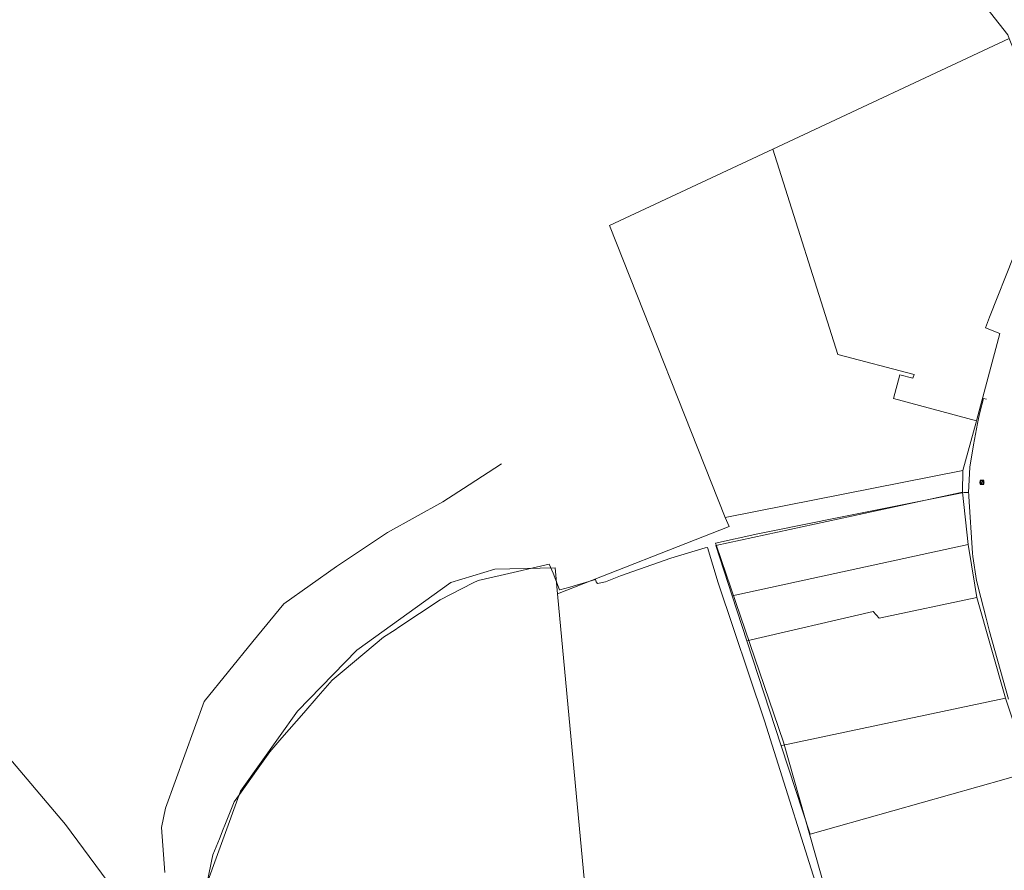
# Model space of a CAD drawing. Header units: metres. Extents: x 163543 to 168130, y 402678 to 405437.
# Tile 204 of 256: x 165198 to 165410, y 404034 to 404217. Entities that reach past the tile are written whole.
import ezdxf

# ---------------------------------------------------------------- set-up
doc = ezdxf.new("R2010")
doc.units = ezdxf.units.M
doc.layers.get('0').update_dxf_attribs({"lineweight": 25})
for name, color, linetype, lineweight in [('X-CA190022.004-UO-BGT_Ondergrond$0$GE_314_WGDRijbaanLokaleweg_Vlak_GEM', 253, 'Continuous', 9), ('X-CA190022.004-UO-BGT_Ondergrond$0$GE_363_OWGBerm_openverharding_Vlak_GEM', 253, 'Continuous', 9), ('X-CA190022.004-UO-BGT_Ondergrond$0$GE_401_OTDErf_Vlak_GEM', 253, 'Continuous', 9), ('X-CA190022.004-UO-BGT_Ondergrond$0$GE_461_BTDGraslandoverig_Vlak_GEM', 253, 'Continuous', 9), ('X-CA190022.004-UO-BGT_Ondergrond$0$GE_471_BTDBouwland_Vlak_GEM', 253, 'Continuous', 9), ('X-CA190022.004-UO-KAD_Percelen$0$B-WE-KG-GRENS_PERCEEL-GV', 150, 'Continuous', 9), ('X-CA190022.004-UO-WHM_Riolering gemeente_NLCS_v0.1$0$B-WE-RI-PUT-S', 214, 'Continuous', 15)]:
    doc.layers.add(name, color=color, linetype=linetype, lineweight=lineweight)

# ---------------------------------------------------------------- blocks, each defined once
blk = doc.blocks.new('X-CA190022.004-UO-WHM_Riolering gemeente_NLCS_v0.1$0$B-SRI-PUT_BETON-SO')
blk.add_line((-1.4, -1.4), (1.4, 1.4))
at = {"lineweight": -3, "flags": 128}
blk.add_lwpolyline([(2, -2), (2, 2), (-2, 2), (-2, -2)], close=True, dxfattribs=at)
at = {"lineweight": -3}
blk.add_circle((0, 0), 2, dxfattribs=at)

msp = doc.modelspace()

# ---------------------------------------------------------------- linework, layer by layer
at = {"layer": 'X-CA190022.004-UO-BGT_Ondergrond$0$GE_314_WGDRijbaanLokaleweg_Vlak_GEM', "flags": 128}
msp.add_lwpolyline([(165301.94, 404121.481), (165294.963, 404117.018), (165289.32, 404113.303), (165277.38, 404106.741), (165266.384, 404099.403), (165255.079, 404091.359), (165248.436, 404083.299), (165237.932, 404070.401), (165229.613, 404047.463), (165228.767, 404043.284), (165229.449, 404033.559)], dxfattribs=at)
at = {"layer": 'X-CA190022.004-UO-BGT_Ondergrond$0$GE_363_OWGBerm_openverharding_Vlak_GEM', "flags": 128}
msp.add_lwpolyline([(165411, 404070.91), (165406.944, 404085.432), (165406.188, 404088.335), (165405.02, 404092.785), (165404.108, 404096.394), (165403.321, 404101.571), (165403.27, 404102.319), (165402.436, 404114.444), (165402.432, 404114.903), (165402.429, 404115.361), (165402.666, 404120.817), (165403.447, 404125.624), (165404.311, 404130.209), (165404.55, 404131.255), (165404.849, 404132.562), (165405.598, 404135.547), (165406.234, 404135.404)], dxfattribs=at)
at = {"layer": 'X-CA190022.004-UO-BGT_Ondergrond$0$GE_401_OTDErf_Vlak_GEM', "flags": 128}
msp.add_lwpolyline([(165372.837, 404025.422), (165362.576, 404061.666), (165348.188, 404103.833), (165347.976, 404104.411), (165357.075, 404106.448), (165360.656, 404107.169), (165374.136, 404109.885), (165401.03, 404115.303), (165401.489, 404115.322), (165402.429, 404115.361), (165402.432, 404114.903), (165402.436, 404114.444), (165403.27, 404102.319), (165403.321, 404101.571), (165404.108, 404096.394), (165405.02, 404092.785), (165406.188, 404088.335), (165406.944, 404085.432), (165411, 404070.91)], dxfattribs=at)
at = {"layer": 'X-CA190022.004-UO-BGT_Ondergrond$0$GE_461_BTDGraslandoverig_Vlak_GEM', "flags": 128}
msp.add_lwpolyline([(165229.449, 404033.559), (165228.767, 404043.284), (165229.613, 404047.463), (165237.932, 404070.401), (165248.436, 404083.299), (165255.079, 404091.359), (165266.384, 404099.403), (165277.38, 404106.741), (165289.32, 404113.303), (165294.963, 404117.018), (165301.94, 404121.481)], dxfattribs=at)
at = {"layer": 'X-CA190022.004-UO-BGT_Ondergrond$0$GE_471_BTDBouwland_Vlak_GEM', "flags": 128}
msp.add_lwpolyline([(165237.499, 404026.183), (165239.517, 404035.997), (165239.801, 404037.374), (165241.193, 404040.832), (165242.04, 404042.934), (165242.389, 404043.802), (165243.531, 404046.637), (165244.404, 404048.804), (165245.539, 404050.4), (165249.562, 404056.057), (165252.024, 404059.52), (165254.64, 404062.539), (165259.352, 404067.975), (165262.436, 404071.533), (165265.439, 404074.998), (165268.031, 404077.146), (165276.551, 404084.206), (165279.002, 404085.824), (165279.847, 404086.382), (165288.696, 404092.223), (165295.79, 404095.873), (165296.871, 404096.429), (165301.648, 404097.518), (165312.19, 404099.922), (165313.029, 404097.951), (165314.414, 404094.381), (165314.444, 404094.387), (165316.586, 404095.005), (165322.161, 404096.611), (165322.255, 404096.129), (165322.593, 404095.779), (165324.253, 404096.148), (165327.54, 404097.405), (165338.37, 404101.244), (165345.766, 404103.414), (165346.253, 404103.499), (165348.495, 404095.934), (165358.483, 404066.201), (165371.471, 404025.078)], dxfattribs=at)
at = {"layer": 'X-CA190022.004-UO-KAD_Percelen$0$B-WE-KG-GRENS_PERCEEL-GV', "flags": 128}
for points in [[(165168.257, 404090.905), (165208.12, 404043.93), (165219.74, 404028.23), (165226.27, 404010.74), (165235.09, 403972.87), (165250.16, 403971.34), (165241.43, 403989.38), (165237.56, 404028.58), (165245.73, 404051.11), (165258.04, 404068.29), (165270.78, 404081.4), (165291.04, 404095.96), (165300.5, 404098.85), (165313.44, 404099.16), (165313.98, 404093.51), (165350.9, 404107.99), (165350.03, 404109.93), (165325.13, 404172.79), (165360.29, 404189.19), (165411.18, 404213), (165410.86, 404213.79), (165387.38, 404243.64), (165376.196, 404256.621)], [(165376.196, 404256.621), (165387.38, 404243.64), (165410.86, 404213.79), (165411.18, 404213), (165415.6, 404202.04), (165415.62, 404202.01), (165417.4, 404191.13), (165415.96, 404177.02), (165412.12, 404166.28), (165406.937, 404153.042), (165406.04, 404150.75), (165409.13, 404149.54), (165404.14, 404130.75), (165404.08, 404130.5), (165401.16, 404120.06), (165401.11, 404115.43), (165402.32, 404104.15), (165403.76, 404095.4), (165404.19, 404092.72), (165410.36, 404071.1)]]:
    msp.add_lwpolyline(points, dxfattribs=at)
for points in [[(165411.18, 404213), (165360.29, 404189.19), (165374.25, 404145.06), (165390.71, 404140.75), (165390.45, 404139.9), (165387.59, 404140.62), (165386.25, 404135.55), (165404.14, 404130.75), (165409.13, 404149.54), (165406.04, 404150.75), (165406.937, 404153.042), (165412.12, 404166.28), (165415.96, 404177.02), (165417.4, 404191.13), (165415.62, 404202.01), (165415.6, 404202.04)], [(165401.16, 404120.06), (165404.08, 404130.5), (165404.14, 404130.75), (165386.25, 404135.55), (165387.59, 404140.62), (165390.45, 404139.9), (165390.71, 404140.75), (165374.25, 404145.06), (165360.29, 404189.19), (165325.13, 404172.79), (165350.03, 404109.93)], [(165384.1, 404010.2), (165382.11, 404012.44), (165426.23, 404028.97), (165415.693, 404055.235), (165410.488, 404053.764), (165373.939, 404043.437), (165368.313, 404041.847), (165362.09, 404060.86), (165354.7, 404083.44), (165351.52, 404093.14), (165348.01, 404103.94), (165401.11, 404115.43), (165401.16, 404120.06), (165350.03, 404109.93), (165350.9, 404107.99), (165313.98, 404093.51), (165323.55, 403990.91), (165379.183, 404008.633)], [(165401.11, 404115.43), (165348.01, 404103.94), (165351.52, 404093.14), (165402.32, 404104.15)], [(165354.7, 404083.44), (165381.89, 404089.77), (165383.2, 404088.28), (165404.19, 404092.72), (165403.76, 404095.4), (165402.32, 404104.15), (165351.52, 404093.14)], [(165332.442, 403925.33), (165323.55, 403990.91), (165313.98, 404093.51), (165313.44, 404099.16), (165300.5, 404098.85), (165291.04, 404095.96), (165270.78, 404081.4), (165258.04, 404068.29), (165245.73, 404051.11), (165237.56, 404028.58), (165241.43, 403989.38), (165250.16, 403971.34), (165257.54, 403955.9), (165285.14, 403923.49), (165292.14, 403917.077)], [(165168.257, 404090.905), (165168.236, 404090.935), (165122.333, 403982.214), (165235.48, 403970.98), (165235.09, 403972.87), (165226.27, 404010.74), (165219.74, 404028.23), (165208.12, 404043.93)], [(165362.09, 404060.86), (165362.252, 404060.894), (165410.36, 404071.1), (165404.19, 404092.72), (165383.2, 404088.28), (165381.89, 404089.77), (165354.7, 404083.44)], [(165410.488, 404053.764), (165415.693, 404055.235), (165415.39, 404055.99), (165410.36, 404071.1), (165362.252, 404060.894), (165362.09, 404060.86), (165368.313, 404041.847), (165373.939, 404043.437)]]:
    msp.add_lwpolyline(points, close=True, dxfattribs=at)

# ---------------------------------------------------------------- block references
at = {"layer": 'X-CA190022.004-UO-WHM_Riolering gemeente_NLCS_v0.1$0$B-WE-RI-PUT-S', "xscale": 0.2, "yscale": 0.2, "zscale": 0.2}
msp.add_blockref('X-CA190022.004-UO-WHM_Riolering gemeente_NLCS_v0.1$0$B-SRI-PUT_BETON-SO', (165405.28, 404117.504), dxfattribs=at)

doc.saveas('drawing.dxf')
